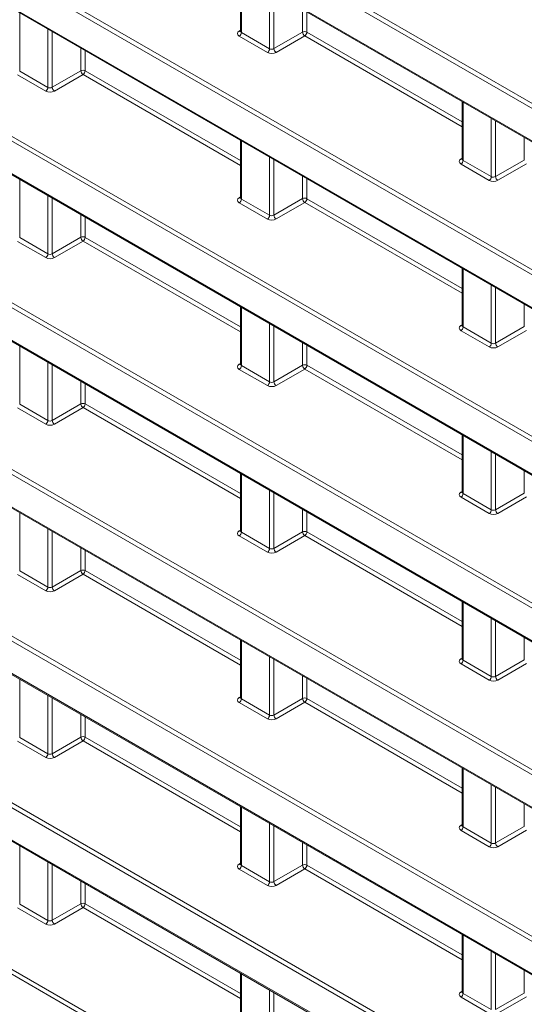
# Model space of a CAD drawing. Header units: millimetres. Extents: x 0 to 1118, y 0 to 864.
# Tile 21 of 256: x 175.43 to 183.68, y 123.86 to 139.96. Entities that reach past the tile are written whole.
import ezdxf

# ---------------------------------------------------------------- set-up
doc = ezdxf.new("R2010")
doc.units = ezdxf.units.MM

msp = doc.modelspace()

# ---------------------------------------------------------------- linework, layer by layer
at = {"color": 9, "linetype": 'Continuous', "lineweight": 0}
for p, q in [((91.6291, 191.8016), (184.1613, 138.3839)), ((184.1266, 138.323), (91.5943, 191.7408)), ((91.5943, 191.2086), (184.1266, 137.7909)), ((184.1266, 135.599), (91.5943, 189.0167)), ((91.6291, 189.0776), (184.1613, 135.6598)), ((91.5943, 188.4845), (184.1266, 135.0668)), ((184.1266, 132.8749), (91.5943, 186.2926)), ((91.6291, 186.3535), (184.1613, 132.9358)), ((91.5943, 185.7605), (184.1266, 132.3427)), ((184.1266, 130.1508), (91.5943, 183.5685)), ((91.6291, 183.6294), (184.1613, 130.2117)), ((91.5943, 183.0364), (184.1266, 129.6186)), ((184.1266, 127.4267), (91.5943, 180.8445)), ((91.6291, 180.9054), (184.1613, 127.4876)), ((91.5943, 180.3123), (184.1266, 126.8946)), ((184.1266, 124.7027), (91.5943, 178.1204)), ((91.6291, 178.1813), (184.1613, 124.7635)), ((91.5943, 177.5882), (184.1266, 124.1705)), ((184.1266, 121.9786), (91.5943, 175.3963)), ((91.6291, 175.4572), (184.1613, 122.0395)), ((91.5943, 174.8642), (184.1266, 121.4464)), ((181.8711, 120.5566), (91.5943, 172.6723)), ((91.6291, 172.7331), (181.9059, 120.6174)), ((179.0514, 140.7038), (179.0514, 139.7512)), ((179.5123, 139.4851), (179.5123, 140.4377)), ((179.5824, 140.3973), (179.5824, 139.4862)), ((175.4275, 140.0717), (175.4275, 139.1191)), ((180.0513, 139.7569), (180.0513, 140.1266)), ((180.1214, 140.0861), (180.1214, 139.7565)), ((175.8884, 138.8531), (175.8884, 139.8057)), ((175.9585, 139.7652), (175.9585, 138.8542)), ((179.0155, 139.7726), (179.0368, 139.7858)), ((179.0514, 139.7512), (179.5123, 139.4851)), ((179.5824, 139.4862), (180.0513, 139.7569)), ((180.1214, 139.7565), (182.6607, 138.2906)), ((179.4776, 139.4243), (179.0167, 139.6903)), ((180.0866, 139.6956), (179.6177, 139.425)), ((182.6607, 138.2096), (180.0866, 139.6956)), ((176.4274, 139.1248), (176.4274, 139.4946)), ((176.4974, 139.4541), (176.4974, 139.1245)), ((175.4275, 139.1191), (175.8884, 138.8531)), ((175.9585, 138.8542), (176.4274, 139.1248)), ((176.4974, 139.1245), (179.0368, 137.6586)), ((175.8536, 138.7922), (175.3928, 139.0583)), ((176.4627, 139.0636), (175.9938, 138.7929)), ((179.0368, 137.5776), (176.4627, 139.0636)), ((182.6754, 138.6117), (182.6754, 137.6591)), ((183.1362, 137.3931), (183.1362, 138.3457)), ((183.2063, 138.3052), (183.2063, 137.3941)), ((179.0514, 137.9797), (179.0514, 137.0271)), ((183.6752, 137.6648), (183.6752, 138.0345)), ((179.5123, 136.7611), (179.5123, 137.7137)), ((179.5824, 137.6732), (179.5824, 136.7621)), ((182.6394, 137.6806), (182.6607, 137.6938)), ((182.6754, 137.6591), (183.1362, 137.3931)), ((183.2063, 137.3941), (183.6752, 137.6648)), ((183.1015, 137.3322), (182.6406, 137.5983)), ((183.7105, 137.6036), (183.2417, 137.3329)), ((175.4275, 137.3477), (175.4275, 136.3951)), ((180.0513, 137.0328), (180.0513, 137.4025)), ((180.1214, 137.362), (180.1214, 137.0324)), ((175.8884, 136.129), (175.8884, 137.0816)), ((175.9585, 137.0412), (175.9585, 136.1301)), ((179.0155, 137.0486), (179.0368, 137.0617)), ((179.0514, 137.0271), (179.5123, 136.7611)), ((179.5824, 136.7621), (180.0513, 137.0328)), ((180.1214, 137.0324), (182.6607, 135.5665)), ((179.4776, 136.7002), (179.0167, 136.9662)), ((180.0866, 136.9716), (179.6177, 136.7009)), ((182.6607, 135.4856), (180.0866, 136.9716)), ((176.4274, 136.4008), (176.4274, 136.7705)), ((176.4974, 136.73), (176.4974, 136.4004)), ((175.4275, 136.3951), (175.8884, 136.129)), ((175.9585, 136.1301), (176.4274, 136.4008)), ((176.4974, 136.4004), (179.0368, 134.9345)), ((175.8536, 136.0682), (175.3928, 136.3342)), ((176.4627, 136.3395), (175.9938, 136.0689)), ((179.0368, 134.8536), (176.4627, 136.3395)), ((182.6754, 135.8877), (182.6754, 134.9351)), ((183.1362, 134.669), (183.1362, 135.6216)), ((183.2063, 135.5812), (183.2063, 134.6701)), ((179.0514, 135.2556), (179.0514, 134.303)), ((183.6752, 134.9408), (183.6752, 135.3105)), ((179.5123, 134.037), (179.5123, 134.9896)), ((179.5824, 134.9491), (179.5824, 134.038)), ((182.6394, 134.9565), (182.6607, 134.9697)), ((182.6754, 134.9351), (183.1362, 134.669)), ((183.2063, 134.6701), (183.6752, 134.9408)), ((183.1015, 134.6081), (182.6406, 134.8742)), ((183.7105, 134.8795), (183.2417, 134.6088)), ((175.4275, 134.6236), (175.4275, 133.671)), ((180.0513, 134.3087), (180.0513, 134.6784)), ((180.1214, 134.638), (180.1214, 134.3084)), ((175.8884, 133.405), (175.8884, 134.3576)), ((175.9585, 134.3171), (175.9585, 133.406)), ((179.0155, 134.3245), (179.0368, 134.3377)), ((179.0514, 134.303), (179.5123, 134.037)), ((179.5824, 134.038), (180.0513, 134.3087)), ((180.1214, 134.3084), (182.6607, 132.8424)), ((179.4776, 133.9761), (179.0167, 134.2422)), ((180.0866, 134.2475), (179.6177, 133.9768)), ((182.6607, 132.7615), (180.0866, 134.2475)), ((176.4274, 133.6767), (176.4274, 134.0464)), ((176.4974, 134.006), (176.4974, 133.6764)), ((175.4275, 133.671), (175.8884, 133.405)), ((175.9585, 133.406), (176.4274, 133.6767)), ((176.4974, 133.6764), (179.0368, 132.2104)), ((175.8536, 133.3441), (175.3928, 133.6101)), ((176.4627, 133.6155), (175.9938, 133.3448)), ((179.0368, 132.1295), (176.4627, 133.6155)), ((182.6754, 133.1636), (182.6754, 132.211)), ((183.1362, 131.9449), (183.1362, 132.8975)), ((183.2063, 132.8571), (183.2063, 131.946)), ((179.0514, 132.5316), (179.0514, 131.579)), ((183.6752, 132.2167), (183.6752, 132.5864)), ((179.5123, 131.3129), (179.5123, 132.2655)), ((179.5824, 132.2251), (179.5824, 131.314)), ((182.6394, 132.2324), (182.6607, 132.2456)), ((182.6754, 132.211), (183.1362, 131.9449)), ((183.2063, 131.946), (183.6752, 132.2167)), ((183.1015, 131.8841), (182.6406, 132.1501)), ((183.7105, 132.1555), (183.2417, 131.8848)), ((175.4275, 131.8995), (175.4275, 130.9469)), ((180.0513, 131.5847), (180.0513, 131.9544)), ((180.1214, 131.9139), (180.1214, 131.5843)), ((175.8884, 130.6809), (175.8884, 131.6335)), ((175.9585, 131.593), (175.9585, 130.6819)), ((179.0155, 131.6004), (179.0368, 131.6136)), ((179.0514, 131.579), (179.5123, 131.3129)), ((179.5824, 131.314), (180.0513, 131.5847)), ((180.1214, 131.5843), (182.6607, 130.1184)), ((179.4776, 131.252), (179.0167, 131.5181)), ((180.0866, 131.5234), (179.6177, 131.2527)), ((182.6607, 130.0374), (180.0866, 131.5234)), ((176.4274, 130.9526), (176.4274, 131.3223)), ((176.4974, 131.2819), (176.4974, 130.9523)), ((175.4275, 130.9469), (175.8884, 130.6809)), ((175.9585, 130.6819), (176.4274, 130.9526)), ((176.4627, 130.8914), (175.9938, 130.6207)), ((179.0368, 129.4054), (176.4627, 130.8914)), ((176.4974, 130.9523), (179.0368, 129.4863)), ((175.8536, 130.62), (175.3928, 130.8861)), ((182.6754, 130.4395), (182.6754, 129.4869)), ((183.1362, 129.2209), (183.1362, 130.1735)), ((183.2063, 130.133), (183.2063, 129.2219)), ((179.0514, 129.8075), (179.0514, 128.8549)), ((183.6752, 129.4926), (183.6752, 129.8623)), ((179.5123, 128.5889), (179.5123, 129.5414)), ((179.5824, 129.501), (179.5824, 128.5899)), ((182.6394, 129.5084), (182.6607, 129.5215)), ((182.6754, 129.4869), (183.1362, 129.2209)), ((183.2063, 129.2219), (183.6752, 129.4926)), ((183.1015, 129.16), (182.6406, 129.426)), ((183.7105, 129.4314), (183.2417, 129.1607)), ((175.4275, 129.1755), (175.4275, 128.2229)), ((180.0513, 128.8606), (180.0513, 129.2303)), ((180.1214, 129.1898), (180.1214, 128.8602)), ((175.8884, 127.9568), (175.8884, 128.9094)), ((175.9585, 128.869), (175.9585, 127.9579)), ((179.0155, 128.8763), (179.0368, 128.8895)), ((179.0514, 128.8549), (179.5123, 128.5889)), ((179.5824, 128.5899), (180.0513, 128.8606)), ((180.0866, 128.7994), (179.6177, 128.5287)), ((182.6607, 127.3134), (180.0866, 128.7994)), ((180.1214, 128.8602), (182.6607, 127.3943)), ((179.4776, 128.528), (179.0167, 128.794)), ((176.4274, 128.2286), (176.4274, 128.5983)), ((176.4974, 128.5578), (176.4974, 128.2282)), ((175.8536, 127.896), (175.3928, 128.162)), ((175.4275, 128.2229), (175.8884, 127.9568)), ((175.9585, 127.9579), (176.4274, 128.2286)), ((176.4627, 128.1673), (175.9938, 127.8966)), ((179.0368, 126.6813), (176.4627, 128.1673)), ((176.4974, 128.2282), (179.0368, 126.7623)), ((182.6754, 127.7154), (182.6754, 126.7628)), ((183.1362, 126.4968), (183.1362, 127.4494)), ((183.2063, 127.4089), (183.2063, 126.4979)), ((179.0514, 127.0834), (179.0514, 126.1308)), ((183.6752, 126.7685), (183.6752, 127.1382)), ((179.5123, 125.8648), (179.5123, 126.8174)), ((179.5824, 126.7769), (179.5824, 125.8658)), ((182.6394, 126.7843), (182.6607, 126.7975)), ((183.1015, 126.4359), (182.6406, 126.702)), ((182.6754, 126.7628), (183.1362, 126.4968)), ((183.2063, 126.4979), (183.6752, 126.7685)), ((183.7105, 126.7073), (183.2417, 126.4366)), ((175.4275, 126.4514), (175.4275, 125.4988)), ((180.0513, 126.1365), (180.0513, 126.5062)), ((180.1214, 126.4658), (180.1214, 126.1362)), ((175.8884, 125.2328), (175.8884, 126.1853)), ((175.9585, 126.1449), (175.9585, 125.2338)), ((179.0155, 126.1523), (179.0368, 126.1654)), ((179.4776, 125.8039), (179.0167, 126.0699)), ((179.0514, 126.1308), (179.5123, 125.8648)), ((179.5824, 125.8658), (180.0513, 126.1365)), ((180.0866, 126.0753), (179.6177, 125.8046)), ((182.6607, 124.5893), (180.0866, 126.0753)), ((180.1214, 126.1362), (182.6607, 124.6702)), ((176.4274, 125.5045), (176.4274, 125.8742)), ((176.4974, 125.8337), (176.4974, 125.5041)), ((175.8536, 125.1719), (175.3928, 125.4379)), ((175.4275, 125.4988), (175.8884, 125.2328)), ((175.9585, 125.2338), (176.4274, 125.5045)), ((176.4627, 125.4433), (175.9938, 125.1726)), ((179.0368, 123.9573), (176.4627, 125.4433)), ((176.4974, 125.5041), (179.0368, 124.0382)), ((182.6754, 124.9914), (182.6754, 124.0388)), ((183.1362, 123.7727), (183.1362, 124.7253)), ((183.2063, 124.6849), (183.2063, 123.7738)), ((179.0514, 124.3593), (179.0514, 123.4067)), ((183.6752, 124.0445), (183.6752, 124.4142)), ((179.5123, 123.1407), (179.5123, 124.0933)), ((179.5824, 124.0528), (179.5824, 123.1418)), ((182.6394, 124.0602), (182.6607, 124.0734)), ((183.1015, 123.7119), (182.6406, 123.9779)), ((182.6754, 124.0388), (183.1362, 123.7727)), ((183.2063, 123.7738), (183.6752, 124.0445)), ((183.7105, 123.9832), (183.2417, 123.7126))]:
    msp.add_line(p, q, dxfattribs=at)
at = {"color": 7, "linetype": 'Continuous', "lineweight": 15}
for p, q in [((91.6047, 191.1857), (184.137, 137.768)), ((91.6047, 188.4616), (184.137, 135.0439)), ((91.6047, 185.7376), (184.137, 132.3198)), ((91.6047, 183.0135), (184.137, 129.5958)), ((91.6047, 180.2894), (184.137, 126.8717)), ((91.6047, 177.5654), (184.137, 124.1476)), ((91.6047, 174.8413), (184.137, 121.4235)), ((179.0368, 140.7122), (179.0368, 139.772)), ((179.0367, 139.7722), (179.0354, 139.7659)), ((182.6607, 138.6202), (182.6607, 137.68)), ((179.0368, 137.9882), (179.0368, 137.0479)), ((182.6606, 137.6802), (182.6593, 137.6739)), ((179.0367, 137.0482), (179.0354, 137.0418)), ((182.6607, 135.8961), (182.6607, 134.9559)), ((179.0368, 135.2641), (179.0368, 134.3239)), ((182.6606, 134.9561), (182.6593, 134.9498)), ((179.0367, 134.3241), (179.0354, 134.3178)), ((182.6607, 133.172), (182.6607, 132.2318)), ((179.0368, 132.54), (179.0368, 131.5998)), ((182.6606, 132.2321), (182.6593, 132.2257)), ((179.0367, 131.6), (179.0354, 131.5937)), ((182.6607, 130.448), (182.6607, 129.5077)), ((179.0368, 129.8159), (179.0368, 128.8757)), ((182.6606, 129.508), (182.6593, 129.5016)), ((179.0367, 128.876), (179.0354, 128.8696)), ((182.6607, 127.7239), (182.6607, 126.7837)), ((179.0368, 127.0919), (179.0368, 126.1516)), ((182.6606, 126.7839), (182.6593, 126.7776)), ((179.0367, 126.1519), (179.0354, 126.1455)), ((182.6607, 124.9998), (182.6607, 124.0596)), ((179.0368, 124.3678), (179.0368, 123.4276)), ((182.6606, 124.0598), (182.6593, 124.0535))]:
    msp.add_line(p, q, dxfattribs=at)
at = {"color": 9, "linetype": 'Continuous', "lineweight": 0}
for centre, radius, start, end in [((179.0309, 139.7959), 0.0279, 236.5278, 281.56335), ((178.9745, 139.7547), 0.077, 303.22971, 357.34769), ((180.086, 139.6881), 0.077, 62.65648, 116.76622), ((180.1304, 139.7617), 0.0793, 183.52223, 236.47777), ((180.0444, 139.7601), 0.077, 303.22971, 357.34769), ((179.4353, 139.4887), 0.077, 303.22971, 357.34769), ((179.6615, 139.4911), 0.0793, 183.52223, 236.47777), ((176.4621, 139.0561), 0.077, 62.65648, 116.76622), ((176.5065, 139.1297), 0.0793, 183.52223, 236.47777), ((176.4205, 139.1281), 0.077, 303.22971, 357.34769), ((175.8114, 138.8567), 0.077, 303.22971, 357.34769), ((176.0376, 138.859), 0.0793, 183.52223, 236.47777), ((182.6548, 137.7039), 0.0279, 236.5278, 281.56335), ((182.5984, 137.6627), 0.077, 303.22971, 357.34769), ((183.0593, 137.3967), 0.077, 303.22971, 357.34769), ((183.2854, 137.399), 0.0793, 183.52223, 236.47777), ((179.0309, 137.0718), 0.0279, 236.5278, 281.56335), ((178.9745, 137.0307), 0.077, 303.22971, 357.34769), ((180.086, 136.964), 0.077, 62.65648, 116.76622), ((180.1304, 137.0377), 0.0793, 183.52223, 236.47777), ((180.0444, 137.036), 0.077, 303.22971, 357.34769), ((179.4353, 136.7646), 0.077, 303.22971, 357.34769), ((179.6615, 136.767), 0.0793, 183.52223, 236.47777), ((176.4621, 136.332), 0.077, 62.65648, 116.76622), ((176.5065, 136.4056), 0.0793, 183.52223, 236.47777), ((176.4205, 136.404), 0.077, 303.22971, 357.34769), ((175.8114, 136.1326), 0.077, 303.22971, 357.34769), ((176.0376, 136.135), 0.0793, 183.52223, 236.47777), ((182.6548, 134.9798), 0.0279, 236.5278, 281.56335), ((182.5984, 134.9386), 0.077, 303.22971, 357.34769), ((183.0593, 134.6726), 0.077, 303.22971, 357.34769), ((183.2854, 134.6749), 0.0793, 183.52223, 236.47777), ((179.0309, 134.3478), 0.0279, 236.5278, 281.56335), ((178.9745, 134.3066), 0.077, 303.22971, 357.34769), ((180.086, 134.2399), 0.077, 62.65648, 116.76622), ((180.1304, 134.3136), 0.0793, 183.52223, 236.47777), ((180.0444, 134.3119), 0.077, 303.22971, 357.34769), ((179.4353, 134.0406), 0.077, 303.22971, 357.34769), ((179.6615, 134.0429), 0.0793, 183.52223, 236.47777), ((176.4621, 133.6079), 0.077, 62.65648, 116.76622), ((176.5065, 133.6816), 0.0793, 183.52223, 236.47777), ((176.4205, 133.6799), 0.077, 303.22971, 357.34769), ((175.8114, 133.4085), 0.077, 303.22971, 357.34769), ((176.0376, 133.4109), 0.0793, 183.52223, 236.47777), ((182.6548, 132.2557), 0.0279, 236.5278, 281.56335), ((182.5984, 132.2146), 0.077, 303.22971, 357.34769), ((183.0593, 131.9485), 0.077, 303.22971, 357.34769), ((183.2854, 131.9509), 0.0793, 183.52223, 236.47777), ((179.0309, 131.6237), 0.0279, 236.5278, 281.56335), ((178.9745, 131.5825), 0.077, 303.22971, 357.34769), ((180.086, 131.5159), 0.077, 62.65648, 116.76622), ((180.1304, 131.5895), 0.0793, 183.52223, 236.47777), ((180.0444, 131.5879), 0.077, 303.22971, 357.34769), ((179.4353, 131.3165), 0.077, 303.22971, 357.34769), ((179.6615, 131.3188), 0.0793, 183.52223, 236.47777), ((176.4621, 130.8838), 0.077, 62.65648, 116.76622), ((176.5065, 130.9575), 0.0793, 183.52223, 236.47777), ((176.4205, 130.9558), 0.077, 303.22971, 357.34769), ((175.8114, 130.6845), 0.077, 303.22971, 357.34769), ((176.0376, 130.6868), 0.0793, 183.52223, 236.47777), ((182.6548, 129.5316), 0.0279, 236.5278, 281.56335), ((182.5984, 129.4905), 0.077, 303.22971, 357.34769), ((183.0593, 129.2244), 0.077, 303.22971, 357.34769), ((183.2854, 129.2268), 0.0793, 183.52223, 236.47777), ((179.0309, 128.8996), 0.0279, 236.5278, 281.56335), ((178.9745, 128.8585), 0.077, 303.22971, 357.34769), ((180.086, 128.7918), 0.077, 62.65648, 116.76622), ((180.1304, 128.8655), 0.0793, 183.52223, 236.47777), ((180.0444, 128.8638), 0.077, 303.22971, 357.34769), ((179.4353, 128.5924), 0.077, 303.22971, 357.34769), ((179.6615, 128.5948), 0.0793, 183.52223, 236.47777), ((176.4621, 128.1598), 0.077, 62.65648, 116.76622), ((176.5065, 128.2334), 0.0793, 183.52223, 236.47777), ((176.4205, 128.2318), 0.077, 303.22971, 357.34769), ((175.8114, 127.9604), 0.077, 303.22971, 357.34769), ((176.0376, 127.9627), 0.0793, 183.52223, 236.47777), ((182.6548, 126.8076), 0.0279, 236.5278, 281.56335), ((182.5984, 126.7664), 0.077, 303.22971, 357.34769), ((183.0593, 126.5004), 0.077, 303.22971, 357.34769), ((183.2854, 126.5027), 0.0793, 183.52223, 236.47777), ((179.0309, 126.1755), 0.0279, 236.5278, 281.56335), ((178.9745, 126.1344), 0.077, 303.22971, 357.34769), ((180.086, 126.0677), 0.077, 62.65648, 116.76622), ((180.1304, 126.1414), 0.0793, 183.52223, 236.47777), ((180.0444, 126.1397), 0.077, 303.22971, 357.34769), ((179.4353, 125.8683), 0.077, 303.22971, 357.34769), ((179.6615, 125.8707), 0.0793, 183.52223, 236.47777), ((176.4621, 125.4357), 0.077, 62.65648, 116.76622), ((176.5065, 125.5094), 0.0793, 183.52223, 236.47777), ((176.4205, 125.5077), 0.077, 303.22971, 357.34769), ((175.8114, 125.2363), 0.077, 303.22971, 357.34769), ((176.0376, 125.2387), 0.0793, 183.52223, 236.47777), ((182.6548, 124.0835), 0.0279, 236.5278, 281.56335), ((182.5984, 124.0423), 0.077, 303.22971, 357.34769)]:
    msp.add_arc(centre, radius, start, end, dxfattribs=at)
for centre, major_axis, ratio, start_param, end_param in [((179.0874, 139.7325), (0.1, 0.0015), 0.5872749, 2.3646126, 3.9179556), ((179.0868, 139.773), (0.05, 0.0016), 0.5970671, 3.1228866, 3.9082847), ((179.5483, 139.4665), (0.1, 0.0015), 0.5872749, 3.9179556, 5.4712987), ((179.5476, 139.507), (0.05, 0.0016), 0.5970671, 3.9082847, 5.4616278), ((175.9243, 138.8345), (0.1, 0.0015), 0.5872749, 3.9179556, 5.4712987), ((175.9237, 138.8749), (0.05, 0.0016), 0.5970671, 3.9082847, 5.4616278), ((182.7113, 137.6405), (0.1, 0.0015), 0.5872749, 2.3646126, 3.9179556), ((182.7107, 137.681), (0.05, 0.0016), 0.5970671, 3.1228866, 3.9082847), ((183.1722, 137.3745), (0.1, 0.0015), 0.5872749, 3.9179556, 5.4712987), ((183.1716, 137.4149), (0.05, 0.0016), 0.5970671, 3.9082847, 5.4616278), ((179.0874, 137.0085), (0.1, 0.0015), 0.5872749, 2.3646126, 3.9179556), ((179.0868, 137.0489), (0.05, 0.0016), 0.5970671, 3.1228866, 3.9082847), ((179.5483, 136.7424), (0.1, 0.0015), 0.5872749, 3.9179556, 5.4712987), ((179.5476, 136.7829), (0.05, 0.0016), 0.5970671, 3.9082847, 5.4616278), ((175.9243, 136.1104), (0.1, 0.0015), 0.5872749, 3.9179556, 5.4712987), ((175.9237, 136.1509), (0.05, 0.0016), 0.5970671, 3.9082847, 5.4616278), ((182.7113, 134.9164), (0.1, 0.0015), 0.5872749, 2.3646126, 3.9179556), ((182.7107, 134.9569), (0.05, 0.0016), 0.5970671, 3.1228866, 3.9082847), ((183.1722, 134.6504), (0.1, 0.0015), 0.5872749, 3.9179556, 5.4712987), ((183.1716, 134.6909), (0.05, 0.0016), 0.5970671, 3.9082847, 5.4616278), ((179.0874, 134.2844), (0.1, 0.0015), 0.5872749, 2.3646126, 3.9179556), ((179.0868, 134.3249), (0.05, 0.0016), 0.5970671, 3.1228866, 3.9082847), ((179.5483, 134.0184), (0.1, 0.0015), 0.5872749, 3.9179556, 5.4712987), ((179.5476, 134.0588), (0.05, 0.0016), 0.5970671, 3.9082847, 5.4616278), ((175.9243, 133.3863), (0.1, 0.0015), 0.5872749, 3.9179556, 5.4712987), ((175.9237, 133.4268), (0.05, 0.0016), 0.5970671, 3.9082847, 5.4616278), ((182.7113, 132.1924), (0.1, 0.0015), 0.5872749, 2.3646126, 3.9179556), ((182.7107, 132.2328), (0.05, 0.0016), 0.5970671, 3.1228866, 3.9082847), ((183.1722, 131.9263), (0.1, 0.0015), 0.5872749, 3.9179556, 5.4712987), ((183.1716, 131.9668), (0.05, 0.0016), 0.5970671, 3.9082847, 5.4616278), ((179.0874, 131.5603), (0.1, 0.0015), 0.5872749, 2.3646126, 3.9179556), ((179.0868, 131.6008), (0.05, 0.0016), 0.5970671, 3.1228866, 3.9082847), ((179.5483, 131.2943), (0.1, 0.0015), 0.5872749, 3.9179556, 5.4712987), ((179.5476, 131.3348), (0.05, 0.0016), 0.5970671, 3.9082847, 5.4616278), ((175.9243, 130.6623), (0.1, 0.0015), 0.5872749, 3.9179556, 5.4712987), ((175.9237, 130.7027), (0.05, 0.0016), 0.5970671, 3.9082847, 5.4616278), ((182.7113, 129.4683), (0.1, 0.0015), 0.5872749, 2.3646126, 3.9179556), ((182.7107, 129.5088), (0.05, 0.0016), 0.5970671, 3.1228866, 3.9082847), ((183.1722, 129.2022), (0.1, 0.0015), 0.5872749, 3.9179556, 5.4712987), ((183.1716, 129.2427), (0.05, 0.0016), 0.5970671, 3.9082847, 5.4616278), ((179.0874, 128.8363), (0.1, 0.0015), 0.5872749, 2.3646126, 3.9179556), ((179.0868, 128.8767), (0.05, 0.0016), 0.5970671, 3.1228866, 3.9082847), ((179.5483, 128.5702), (0.1, 0.0015), 0.5872749, 3.9179556, 5.4712987), ((179.5476, 128.6107), (0.05, 0.0016), 0.5970671, 3.9082847, 5.4616278), ((175.9243, 127.9382), (0.1, 0.0015), 0.5872749, 3.9179556, 5.4712987), ((175.9237, 127.9787), (0.05, 0.0016), 0.5970671, 3.9082847, 5.4616278), ((182.7113, 126.7442), (0.1, 0.0015), 0.5872749, 2.3646126, 3.9179556), ((182.7107, 126.7847), (0.05, 0.0016), 0.5970671, 3.1228866, 3.9082847), ((183.1722, 126.4782), (0.1, 0.0015), 0.5872749, 3.9179556, 5.4712987), ((183.1716, 126.5186), (0.05, 0.0016), 0.5970671, 3.9082847, 5.4616278), ((179.0874, 126.1122), (0.1, 0.0015), 0.5872749, 2.3646126, 3.9179556), ((179.0868, 126.1527), (0.05, 0.0016), 0.5970671, 3.1228866, 3.9082847), ((179.5483, 125.8462), (0.1, 0.0015), 0.5872749, 3.9179556, 5.4712987), ((179.5476, 125.8866), (0.05, 0.0016), 0.5970671, 3.9082847, 5.4616278), ((175.9243, 125.2141), (0.1, 0.0015), 0.5872749, 3.9179556, 5.4712987), ((175.9237, 125.2546), (0.05, 0.0016), 0.5970671, 3.9082847, 5.4616278), ((182.7113, 124.0201), (0.1, 0.0015), 0.5872749, 2.3646126, 3.9179556), ((182.7107, 124.0606), (0.05, 0.0016), 0.5970671, 3.1228866, 3.9082847)]:
    msp.add_ellipse(centre, major_axis=major_axis, ratio=ratio, start_param=start_param, end_param=end_param, dxfattribs=at)

doc.saveas('drawing.dxf')
